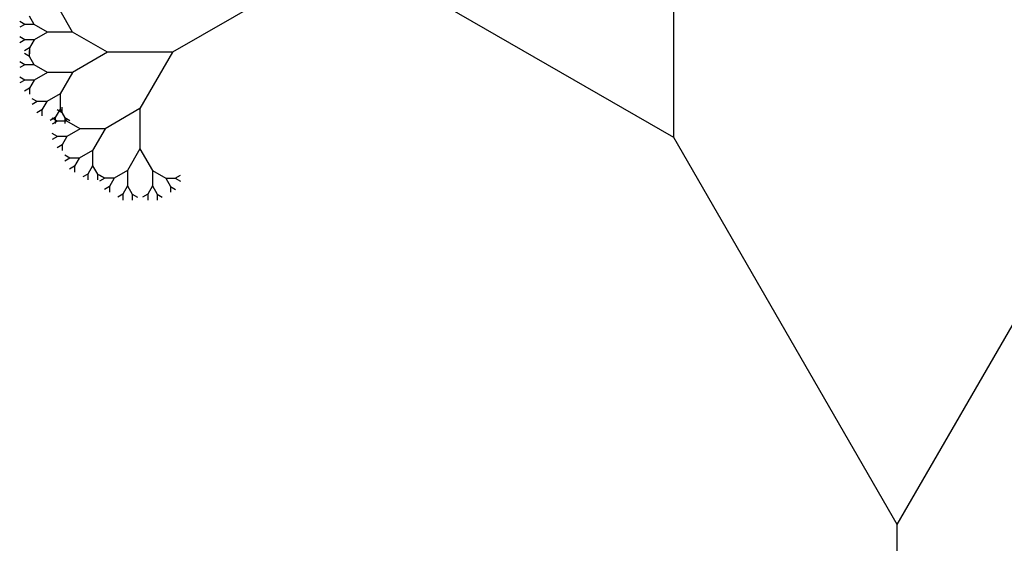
# Model space of a CAD drawing. Extents: x 0 to 1920, y 0 to 1440.
# Tile 7 of 19: x 1375 to 1627, y 660 to 794. Entities that reach past the tile are written whole.
import ezdxf

# ---------------------------------------------------------------- set-up
doc = ezdxf.new("R2010")
doc.units = 0
doc.layers.get('0').update_dxf_attribs({"linetype": 'CONTINUOUS'})

msp = doc.modelspace()

# ---------------------------------------------------------------- linework, layer by layer
at = {"color": 0}
for p, q in [((1542.84, 764.01), (1542.84, 834.67)), ((1437.98, 799.34), (1414.61, 785.85)), ((1542.84, 764.01), (1481.65, 799.34)), ((1389.01, 791), (1385.82, 796.52)), ((1376.8, 792.97), (1375.49, 793.72)), ((1379.23, 792.97), (1378.01, 795.08)), ((1376.8, 792.97), (1375.49, 792.22)), ((1379.23, 792.97), (1376.8, 792.97)), ((1382.64, 791), (1379.23, 792.97)), ((1376.8, 789.03), (1375.49, 789.78)), ((1376.8, 789.03), (1375.49, 788.28)), ((1379.23, 789.03), (1376.8, 789.03)), ((1379.23, 789.03), (1378.01, 786.93)), ((1382.64, 791), (1379.23, 789.03)), ((1389.01, 791), (1382.64, 791)), ((1397.93, 785.85), (1389.01, 791)), ((1378.01, 786.93), (1376.71, 786.17)), ((1378.01, 786.93), (1378.01, 785.42)), ((1378.01, 784.77), (1378.01, 786.27)), ((1378.01, 784.77), (1376.71, 785.52)), ((1379.23, 782.66), (1378.01, 784.77)), ((1397.93, 785.85), (1389.01, 780.69)), ((1414.61, 785.85), (1397.93, 785.85)), ((1414.61, 785.85), (1406.27, 771.41)), ((1376.8, 782.66), (1375.49, 783.41)), ((1376.8, 782.66), (1375.49, 781.91)), ((1379.23, 782.66), (1376.8, 782.66)), ((1382.64, 780.69), (1379.23, 782.66)), ((1376.8, 778.73), (1375.49, 779.48)), ((1376.8, 778.73), (1375.49, 777.98)), ((1379.23, 778.73), (1376.8, 778.73)), ((1379.23, 778.73), (1378.01, 776.62)), ((1382.64, 780.69), (1379.23, 778.73)), ((1389.01, 780.69), (1382.64, 780.69)), ((1389.01, 780.69), (1385.82, 775.18)), ((1378.01, 776.62), (1376.71, 775.87)), ((1378.01, 776.62), (1378.01, 775.12)), ((1379.98, 773.21), (1378.68, 773.96)), ((1385.82, 775.18), (1382.41, 773.21)), ((1385.82, 775.18), (1385.82, 771.24)), ((1379.98, 773.21), (1378.68, 772.46)), ((1381.2, 771.1), (1379.9, 770.35)), ((1382.41, 773.21), (1379.98, 773.21)), ((1382.41, 773.21), (1381.2, 771.1)), ((1381.2, 771.1), (1381.2, 769.6)), ((1385.82, 771.24), (1384.61, 769.14)), ((1386.35, 770.33), (1385.05, 771.08)), ((1385.82, 771.24), (1387.04, 769.14)), ((1386.35, 770.33), (1386.35, 771.83)), ((1406.27, 771.41), (1397.35, 766.25)), ((1406.27, 771.41), (1406.27, 761.1)), ((1384.61, 769.14), (1383.3, 768.38)), ((1385.14, 768.22), (1383.83, 768.97)), ((1384.61, 769.14), (1384.61, 767.63)), ((1387.57, 768.22), (1386.35, 770.33)), ((1387.04, 769.14), (1388.34, 768.38)), ((1387.04, 769.14), (1387.04, 767.63)), ((1385.14, 768.22), (1383.83, 767.47)), ((1387.57, 768.22), (1385.14, 768.22)), ((1390.98, 766.25), (1387.57, 768.22)), ((1390.98, 766.25), (1387.57, 764.28)), ((1397.35, 766.25), (1390.98, 766.25)), ((1397.35, 766.25), (1394.16, 760.74)), ((1385.14, 764.28), (1383.83, 765.04)), ((1385.14, 764.28), (1383.83, 763.53)), ((1387.57, 764.28), (1385.14, 764.28)), ((1387.57, 764.28), (1386.35, 762.18)), ((1600, 665), (1542.84, 764.01)), ((1600, 665), (1657.17, 764.01)), ((1386.35, 762.18), (1385.05, 761.43)), ((1386.35, 762.18), (1386.35, 760.67)), ((1406.27, 761.1), (1403.09, 755.58)), ((1406.27, 761.1), (1409.46, 755.58)), ((1388.32, 758.77), (1387.02, 759.52)), ((1388.32, 758.77), (1387.02, 758.02)), ((1390.75, 758.77), (1388.32, 758.77)), ((1390.75, 758.77), (1389.54, 756.66)), ((1394.16, 760.74), (1390.75, 758.77)), ((1394.16, 760.74), (1394.16, 756.8)), ((1389.54, 756.66), (1388.23, 755.91)), ((1389.54, 756.66), (1389.54, 755.16)), ((1394.16, 756.8), (1392.95, 754.69)), ((1394.16, 756.8), (1395.38, 754.69)), ((1392.95, 754.69), (1391.64, 753.94)), ((1392.95, 754.69), (1392.95, 753.19)), ((1395.38, 754.69), (1396.68, 753.94)), ((1395.38, 754.69), (1395.38, 753.19)), ((1397.25, 753.62), (1395.94, 754.37)), ((1397.25, 753.62), (1395.94, 752.86)), ((1399.68, 753.62), (1397.25, 753.62)), ((1399.68, 753.62), (1398.46, 751.51)), ((1403.09, 755.58), (1399.68, 753.62)), ((1403.09, 755.58), (1403.09, 751.65)), ((1409.46, 755.58), (1412.87, 753.62)), ((1409.46, 755.58), (1409.46, 751.65)), ((1412.87, 753.62), (1415.3, 753.62)), ((1412.87, 753.62), (1414.08, 751.51)), ((1415.3, 753.62), (1416.6, 754.37)), ((1415.3, 753.62), (1416.6, 752.86)), ((1398.46, 751.51), (1397.16, 750.76)), ((1398.46, 751.51), (1398.46, 750.01)), ((1403.09, 751.65), (1401.87, 749.54)), ((1403.09, 751.65), (1404.3, 749.54)), ((1409.46, 751.65), (1408.24, 749.54)), ((1409.46, 751.65), (1410.67, 749.54)), ((1414.08, 751.51), (1415.38, 750.76)), ((1414.08, 751.51), (1414.08, 750.01)), ((1401.87, 749.54), (1400.57, 748.79)), ((1401.87, 749.54), (1401.87, 748.04)), ((1404.3, 749.54), (1405.61, 748.79)), ((1404.3, 749.54), (1404.3, 748.04)), ((1408.24, 749.54), (1406.94, 748.79)), ((1408.24, 749.54), (1408.24, 748.04)), ((1410.67, 749.54), (1411.97, 748.79)), ((1410.67, 749.54), (1410.67, 748.04)), ((1600, 480), (1600, 665))]:
    msp.add_line(p, q, dxfattribs=at)

doc.saveas('drawing.dxf')
